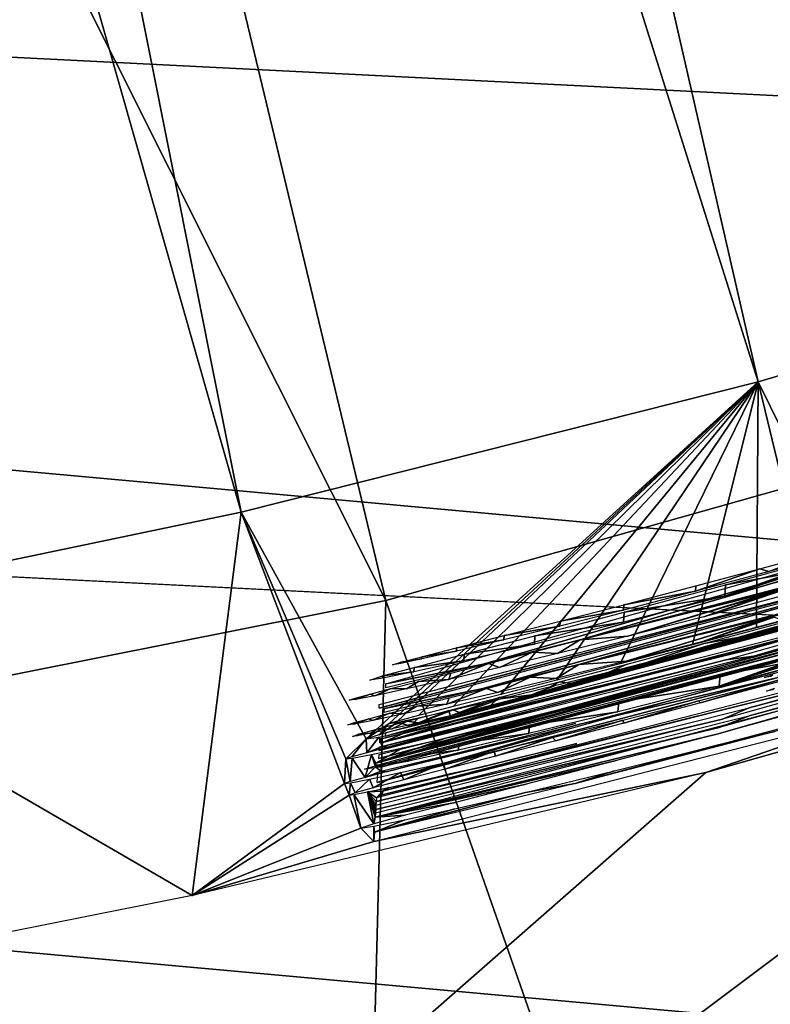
# Model space of a CAD drawing. Header units: millimetres. Extents: x -30.2 to 30.2, y -30.2 to 30.2.
# Tile 154 of 256: x 4.8 to 6.1, y -23.3 to -21.5. Entities that reach past the tile are written whole.
import ezdxf

# ---------------------------------------------------------------- set-up
doc = ezdxf.new("R2010")
doc.units = ezdxf.units.MM
doc.header["$LTSCALE"] = 52.148148
for name, color, linetype in [('107', 7, 'CONTINUOUS'), ('165', 7, 'CONTINUOUS'), ('166', 7, 'CONTINUOUS'), ('167', 7, 'CONTINUOUS'), ('2', 7, 'CONTINUOUS'), ('211', 7, 'CONTINUOUS'), ('212', 7, 'CONTINUOUS'), ('213', 7, 'CONTINUOUS'), ('214', 7, 'CONTINUOUS'), ('215', 7, 'CONTINUOUS'), ('216', 7, 'CONTINUOUS'), ('217', 7, 'CONTINUOUS'), ('218', 7, 'CONTINUOUS'), ('219', 7, 'CONTINUOUS'), ('82', 7, 'CONTINUOUS'), ('92', 7, 'CONTINUOUS'), ('96', 7, 'CONTINUOUS')]:
    doc.layers.add(name, color=color, linetype=linetype)

msp = doc.modelspace()

# ---------------------------------------------------------------- linework, layer by layer
at = {"layer": '107', "color": 251, "linetype": 'Continuous', "true_color": 0x4c4c4c}
for points in [[(5.4548, -13.2112, -131.4064), (7.8776, -21.5898, -122.7), (4.8, -13.4629, -131.4064), (5.4548, -13.2112, -131.4064)], [(8.7595, -21.2472, -122.7), (7.8776, -21.5898, -122.7), (5.4548, -13.2112, -131.4064), (8.7595, -21.2472, -122.7)], [(4.8, -13.4629, -131.4064), (6.9822, -21.8957, -122.7), (4.1336, -13.6822, -131.4064), (4.8, -13.4629, -131.4064)], [(7.8776, -21.5898, -122.7), (6.9822, -21.8957, -122.7), (4.8, -13.4629, -131.4064), (7.8776, -21.5898, -122.7)], [(4.1336, -13.6822, -131.4064), (6.0751, -22.1646, -122.7), (3.4573, -13.8686, -131.4064), (4.1336, -13.6822, -131.4064)], [(6.9822, -21.8957, -122.7), (6.0751, -22.1646, -122.7), (4.1336, -13.6822, -131.4064), (6.9822, -21.8957, -122.7)], [(3.4573, -13.8686, -131.4064), (5.1576, -22.3958, -122.7), (2.7726, -14.0215, -131.4064), (3.4573, -13.8686, -131.4064)], [(6.0751, -22.1646, -122.7), (5.1576, -22.3958, -122.7), (3.4573, -13.8686, -131.4064), (6.0751, -22.1646, -122.7)], [(5.1576, -22.3958, -122.7), (4.2314, -22.5891, -122.7), (2.7726, -14.0215, -131.4064), (5.1576, -22.3958, -122.7)]]:
    msp.add_3dface(points, dxfattribs=at)
at = {"layer": '165', "color": 251, "linetype": 'Continuous', "true_color": 0x4c4c4c}
msp.add_3dface([(6.1038, -22.6422, -69.0228), (6.0891, -22.645, -69.1441), (6.1037, -22.64, -69.265), (6.1038, -22.6422, -69.0228)], dxfattribs=at)
at = {"layer": '166', "color": 251, "linetype": 'Continuous', "true_color": 0x4c4c4c}
msp.add_3dface([(6.0977, -22.6872, -64.2174), (6.0865, -22.6893, -64.3221), (6.1011, -22.6843, -64.443), (6.0977, -22.6872, -64.2174)], dxfattribs=at)
at = {"layer": '167', "color": 251, "linetype": 'Continuous', "true_color": 0x4c4c4c}
msp.add_3dface([(6.0899, -22.7134, -61.5591), (6.1046, -22.7083, -61.6801), (6.1011, -22.7113, -61.4545), (6.0899, -22.7134, -61.5591)], dxfattribs=at)
at = {"layer": '2', "color": 251, "linetype": 'Continuous', "true_color": 0x4c4c4c}
for points in [[(7.1672, -22.0584, 6.367), (5.3761, -16.546, 6.644), (4.0614, -16.9168, 6.644), (7.1672, -22.0584, 6.367)], [(7.1672, -22.0584, 6.367), (8.8758, -21.428, 6.367), (5.3761, -16.546, 6.644), (7.1672, -22.0584, 6.367)], [(5.4144, -22.5527, 6.367), (4.0614, -16.9168, 6.644), (2.7216, -17.1833, 6.644), (5.4144, -22.5527, 6.367)], [(5.4144, -22.5527, 6.367), (7.1672, -22.0584, 6.367), (4.0614, -16.9168, 6.644), (5.4144, -22.5527, 6.367)], [(3.6283, -22.908, 6.367), (5.4144, -22.5527, 6.367), (2.7216, -17.1833, 6.644), (3.6283, -22.908, 6.367)], [(5.4144, -22.5527, 6.367), (7.3255, -28.0204, 6.0125), (7.1672, -22.0584, 6.367), (5.4144, -22.5527, 6.367)], [(3.6283, -22.908, 6.367), (5.2606, -28.4804, 6.0125), (5.4144, -22.5527, 6.367), (3.6283, -22.908, 6.367)], [(5.2606, -28.4804, 6.0125), (7.3255, -28.0204, 6.0125), (5.4144, -22.5527, 6.367), (5.2606, -28.4804, 6.0125)], [(3.1676, -28.7884, 6.0125), (5.2606, -28.4804, 6.0125), (3.6283, -22.908, 6.367), (3.1676, -28.7884, 6.0125)]]:
    msp.add_3dface(points, dxfattribs=at)
at = {"layer": '211', "color": 251, "linetype": 'Continuous', "true_color": 0x4c4c4c}
for points in [[(6.0785, -22.4961, -74.4803), (6.1807, -22.4685, -74.4489), (6.0943, -22.5011, -73.4487), (6.0785, -22.4961, -74.4803)], [(6.0943, -22.5011, -73.4487), (6.1807, -22.4685, -74.4489), (6.2088, -22.4695, -73.488), (6.0943, -22.5011, -73.4487)], [(5.9648, -22.5264, -74.4947), (6.0785, -22.4961, -74.4803), (5.9642, -22.5361, -73.4316), (5.9648, -22.5264, -74.4947)], [(5.9642, -22.5361, -73.4316), (6.0785, -22.4961, -74.4803), (6.0943, -22.5011, -73.4487), (5.9642, -22.5361, -73.4316)], [(5.8369, -22.56, -74.4782), (5.9648, -22.5264, -74.4947), (5.9642, -22.5361, -73.4316), (5.8369, -22.56, -74.4782)], [(5.8361, -22.5695, -73.4488), (5.8369, -22.56, -74.4782), (5.9642, -22.5361, -73.4316), (5.8361, -22.5695, -73.4488)], [(5.7239, -22.5893, -74.4396), (5.8369, -22.56, -74.4782), (5.8361, -22.5695, -73.4488), (5.7239, -22.5893, -74.4396)], [(5.7231, -22.5981, -73.4881), (5.7239, -22.5893, -74.4396), (5.8361, -22.5695, -73.4488), (5.7231, -22.5981, -73.4881)], [(5.6248, -22.6147, -74.3775), (5.7239, -22.5893, -74.4396), (5.7231, -22.5981, -73.4881), (5.6248, -22.6147, -74.3775)], [(5.6242, -22.6223, -73.5511), (5.6248, -22.6147, -74.3775), (5.7231, -22.5981, -73.4881), (5.6242, -22.6223, -73.5511)], [(5.5399, -22.6423, -73.6369), (5.5401, -22.6364, -74.2926), (5.6242, -22.6223, -73.5511), (5.5399, -22.6423, -73.6369)], [(5.5401, -22.6364, -74.2926), (5.6248, -22.6147, -74.3775), (5.6242, -22.6223, -73.5511), (5.5401, -22.6364, -74.2926)], [(5.4787, -22.6522, -74.1957), (5.5401, -22.6364, -74.2926), (5.5399, -22.6423, -73.6369), (5.4787, -22.6522, -74.1957)], [(5.4787, -22.6563, -73.7349), (5.4787, -22.6522, -74.1957), (5.5399, -22.6423, -73.6369), (5.4787, -22.6563, -73.7349)], [(5.4264, -22.6668, -73.967), (5.4412, -22.6622, -74.0877), (5.4413, -22.6644, -73.8445), (5.4264, -22.6668, -73.967)], [(5.4412, -22.6622, -74.0877), (5.4787, -22.6522, -74.1957), (5.4787, -22.6563, -73.7349), (5.4412, -22.6622, -74.0877)], [(5.4413, -22.6644, -73.8445), (5.4412, -22.6622, -74.0877), (5.4787, -22.6563, -73.7349), (5.4413, -22.6644, -73.8445)]]:
    msp.add_3dface(points, dxfattribs=at)
at = {"layer": '212', "color": 251, "linetype": 'Continuous', "true_color": 0x4c4c4c}
for points in [[(6.2156, -22.4702, -73.198), (6.1314, -22.504, -72.0177), (6.0175, -22.5249, -73.1075), (6.2156, -22.4702, -73.198)], [(6.146, -22.5011, -71.8967), (6.1835, -22.4918, -71.7879), (6.0163, -22.5449, -70.9285), (6.146, -22.5011, -71.8967)], [(6.0163, -22.5449, -70.9285), (6.1835, -22.4918, -71.7879), (6.2144, -22.4919, -70.8368), (6.0163, -22.5449, -70.9285)], [(6.1314, -22.504, -72.0177), (6.146, -22.5011, -71.8967), (6.0163, -22.5449, -70.9285), (6.1314, -22.504, -72.0177)], [(6.0175, -22.5249, -73.1075), (6.1314, -22.504, -72.0177), (6.0163, -22.5449, -70.9285), (6.0175, -22.5249, -73.1075)], [(5.8374, -22.5734, -72.9802), (6.0175, -22.5249, -73.1075), (6.0163, -22.5449, -70.9285), (5.8374, -22.5734, -72.9802)], [(5.8363, -22.591, -71.0569), (5.8374, -22.5734, -72.9802), (6.0163, -22.5449, -70.9285), (5.8363, -22.591, -71.0569)], [(5.6791, -22.6151, -72.8209), (5.8374, -22.5734, -72.9802), (5.8363, -22.591, -71.0569), (5.6791, -22.6151, -72.8209)], [(5.6782, -22.6298, -71.2171), (5.6791, -22.6151, -72.8209), (5.8363, -22.591, -71.0569), (5.6782, -22.6298, -71.2171)], [(5.5528, -22.6593, -71.395), (5.5536, -22.6479, -72.6438), (5.6782, -22.6298, -71.2171), (5.5528, -22.6593, -71.395)], [(5.5536, -22.6479, -72.6438), (5.6791, -22.6151, -72.8209), (5.6782, -22.6298, -71.2171), (5.5536, -22.6479, -72.6438)], [(5.4647, -22.6712, -72.4536), (5.5536, -22.6479, -72.6438), (5.5528, -22.6593, -71.395), (5.4647, -22.6712, -72.4536)], [(5.4641, -22.6791, -71.5856), (5.4647, -22.6712, -72.4536), (5.5528, -22.6593, -71.395), (5.4641, -22.6791, -71.5856)], [(5.4085, -22.6906, -71.7939), (5.4088, -22.6865, -72.2455), (5.4641, -22.6791, -71.5856), (5.4085, -22.6906, -71.7939)], [(5.4088, -22.6865, -72.2455), (5.4647, -22.6712, -72.4536), (5.4641, -22.6791, -71.5856), (5.4088, -22.6865, -72.2455)], [(5.3859, -22.6939, -72.0197), (5.4088, -22.6865, -72.2455), (5.4085, -22.6906, -71.7939), (5.3859, -22.6939, -72.0197)]]:
    msp.add_3dface(points, dxfattribs=at)
at = {"layer": '213', "color": 251, "linetype": 'Continuous', "true_color": 0x4c4c4c}
for points in [[(5.4147, -22.7005, -70.5236), (7.223, -22.1915, -70.5182), (5.5872, -22.6655, -69.7611), (5.4147, -22.7005, -70.5236)], [(5.5872, -22.6655, -69.7611), (7.223, -22.1915, -70.5182), (5.7597, -22.6223, -69.7606), (5.5872, -22.6655, -69.7611)], [(7.223, -22.1915, -70.5182), (6.2094, -22.5057, -69.4702), (5.7597, -22.6223, -69.7606), (7.223, -22.1915, -70.5182)], [(6.2094, -22.5057, -69.4702), (6.1476, -22.5235, -69.3725), (5.7597, -22.6223, -69.7606), (6.2094, -22.5057, -69.4702)], [(6.1476, -22.5235, -69.3725), (6.1099, -22.5347, -69.264), (5.7597, -22.6223, -69.7606), (6.1476, -22.5235, -69.3725)], [(5.7597, -22.6223, -69.7606), (6.1099, -22.5347, -69.264), (5.844, -22.6159, -68.0797), (5.7597, -22.6223, -69.7606)], [(6.1099, -22.5347, -69.264), (6.0953, -22.5398, -69.1432), (5.844, -22.6159, -68.0797), (6.1099, -22.5347, -69.264)], [(5.844, -22.6159, -68.0797), (6.0953, -22.5398, -69.1432), (5.9787, -22.5813, -67.9995), (5.844, -22.6159, -68.0797)], [(6.0953, -22.5398, -69.1432), (6.11, -22.5369, -69.0219), (5.9787, -22.5813, -67.9995), (6.0953, -22.5398, -69.1432)], [(5.9787, -22.5813, -67.9995), (6.11, -22.5369, -69.0219), (6.125, -22.5426, -67.9366), (5.9787, -22.5813, -67.9995)], [(5.675, -22.6442, -69.7078), (5.7597, -22.6223, -69.7606), (5.7194, -22.6468, -68.1782), (5.675, -22.6442, -69.7078)], [(5.7194, -22.6468, -68.1782), (5.7597, -22.6223, -69.7606), (5.844, -22.6159, -68.0797), (5.7194, -22.6468, -68.1782)], [(5.5968, -22.6643, -69.6397), (5.675, -22.6442, -69.7078), (5.6165, -22.6716, -68.2853), (5.5968, -22.6643, -69.6397)], [(5.6165, -22.6716, -68.2853), (5.675, -22.6442, -69.7078), (5.7194, -22.6468, -68.1782), (5.6165, -22.6716, -68.2853)], [(5.4143, -22.7075, -69.7615), (5.4147, -22.7005, -70.5236), (5.5872, -22.6655, -69.7611), (5.4143, -22.7075, -69.7615)], [(5.5298, -22.6814, -69.5609), (5.5968, -22.6643, -69.6397), (5.5266, -22.6925, -68.4097), (5.5298, -22.6814, -69.5609)], [(5.5266, -22.6925, -68.4097), (5.5968, -22.6643, -69.6397), (5.6165, -22.6716, -68.2853), (5.5266, -22.6925, -68.4097)], [(5.4725, -22.6961, -69.4706), (5.5298, -22.6814, -69.5609), (5.5266, -22.6925, -68.4097), (5.4725, -22.6961, -69.4706)], [(5.4237, -22.7087, -69.3675), (5.4725, -22.6961, -69.4706), (5.4511, -22.7095, -68.5492), (5.4237, -22.7087, -69.3675)], [(5.4511, -22.7095, -68.5492), (5.4725, -22.6961, -69.4706), (5.5266, -22.6925, -68.4097), (5.4511, -22.7095, -68.5492)], [(5.3602, -22.7258, -69.142), (5.3867, -22.7185, -69.2561), (5.361, -22.7282, -68.8597), (5.3602, -22.7258, -69.142)], [(5.361, -22.7282, -68.8597), (5.3867, -22.7185, -69.2561), (5.395, -22.7216, -68.6991), (5.361, -22.7282, -68.8597)], [(5.3867, -22.7185, -69.2561), (5.4237, -22.7087, -69.3675), (5.395, -22.7216, -68.6991), (5.3867, -22.7185, -69.2561)], [(5.395, -22.7216, -68.6991), (5.4237, -22.7087, -69.3675), (5.4511, -22.7095, -68.5492), (5.395, -22.7216, -68.6991)], [(5.3498, -22.7293, -69.0287), (5.3602, -22.7258, -69.142), (5.361, -22.7282, -68.8597), (5.3498, -22.7293, -69.0287)]]:
    msp.add_3dface(points, dxfattribs=at)
at = {"layer": '214', "color": 251, "linetype": 'Continuous', "true_color": 0x4c4c4c}
for points in [[(5.4025, -22.7436, -66.0472), (6.3204, -22.4991, -66.7825), (6.6399, -22.4136, -66.0437), (5.4025, -22.7436, -66.0472)], [(5.4029, -22.7369, -66.785), (6.3204, -22.4991, -66.7825), (5.4025, -22.7436, -66.0472), (5.4029, -22.7369, -66.785)]]:
    msp.add_3dface(points, dxfattribs=at)
at = {"layer": '215', "color": 251, "linetype": 'Continuous', "true_color": 0x4c4c4c}
for points in [[(5.4121, -22.7443, -65.7113), (6.6496, -22.4138, -65.7078), (5.5846, -22.7094, -64.9487), (5.4121, -22.7443, -65.7113)], [(5.5846, -22.7094, -64.9487), (6.6496, -22.4138, -65.7078), (5.7571, -22.6663, -64.9483), (5.5846, -22.7094, -64.9487)], [(6.6496, -22.4138, -65.7078), (6.145, -22.5678, -64.5505), (5.7571, -22.6663, -64.9483), (6.6496, -22.4138, -65.7078)], [(6.145, -22.5678, -64.5505), (6.1073, -22.579, -64.442), (5.7571, -22.6663, -64.9483), (6.145, -22.5678, -64.5505)], [(5.7571, -22.6663, -64.9483), (6.1073, -22.579, -64.442), (5.8413, -22.6599, -63.2675), (5.7571, -22.6663, -64.9483)], [(6.1073, -22.579, -64.442), (6.0927, -22.5841, -64.3211), (5.8413, -22.6599, -63.2675), (6.1073, -22.579, -64.442)], [(5.8413, -22.6599, -63.2675), (6.0927, -22.5841, -64.3211), (5.9755, -22.6256, -63.1874), (5.8413, -22.6599, -63.2675)], [(6.0927, -22.5841, -64.3211), (6.1039, -22.582, -64.2165), (5.9755, -22.6256, -63.1874), (6.0927, -22.5841, -64.3211)], [(5.9755, -22.6256, -63.1874), (6.1039, -22.582, -64.2165), (6.1209, -22.5873, -63.1248), (5.9755, -22.6256, -63.1874)], [(5.6706, -22.6886, -64.8962), (5.7571, -22.6663, -64.9483), (5.7168, -22.6908, -63.3659), (5.6706, -22.6886, -64.8962)], [(5.7168, -22.6908, -63.3659), (5.7571, -22.6663, -64.9483), (5.8413, -22.6599, -63.2675), (5.7168, -22.6908, -63.3659)], [(5.593, -22.7084, -64.8285), (5.6706, -22.6886, -64.8962), (5.6131, -22.7157, -63.4741), (5.593, -22.7084, -64.8285)], [(5.6131, -22.7157, -63.4741), (5.6706, -22.6886, -64.8962), (5.7168, -22.6908, -63.3659), (5.6131, -22.7157, -63.4741)], [(5.4117, -22.7512, -64.9492), (5.4121, -22.7443, -65.7113), (5.5846, -22.7094, -64.9487), (5.4117, -22.7512, -64.9492)], [(5.527, -22.7253, -64.7487), (5.593, -22.7084, -64.8285), (5.5226, -22.7367, -63.5999), (5.527, -22.7253, -64.7487)], [(5.5226, -22.7367, -63.5999), (5.593, -22.7084, -64.8285), (5.6131, -22.7157, -63.4741), (5.5226, -22.7367, -63.5999)], [(5.4467, -22.7537, -63.7409), (5.4699, -22.7399, -64.6582), (5.5226, -22.7367, -63.5999), (5.4467, -22.7537, -63.7409)], [(5.4699, -22.7399, -64.6582), (5.527, -22.7253, -64.7487), (5.5226, -22.7367, -63.5999), (5.4699, -22.7399, -64.6582)], [(5.3842, -22.7623, -64.4438), (5.4211, -22.7525, -64.5552), (5.3917, -22.7655, -63.8887), (5.3842, -22.7623, -64.4438)], [(5.3917, -22.7655, -63.8887), (5.4211, -22.7525, -64.5552), (5.4467, -22.7537, -63.7409), (5.3917, -22.7655, -63.8887)], [(5.4211, -22.7525, -64.5552), (5.4699, -22.7399, -64.6582), (5.4467, -22.7537, -63.7409), (5.4211, -22.7525, -64.5552)], [(5.3472, -22.7731, -64.2164), (5.3574, -22.7697, -64.3298), (5.3583, -22.772, -64.0483), (5.3472, -22.7731, -64.2164)], [(5.3574, -22.7697, -64.3298), (5.3842, -22.7623, -64.4438), (5.3583, -22.772, -64.0483), (5.3574, -22.7697, -64.3298)], [(5.3583, -22.772, -64.0483), (5.3842, -22.7623, -64.4438), (5.3917, -22.7655, -63.8887), (5.3583, -22.772, -64.0483)]]:
    msp.add_3dface(points, dxfattribs=at)
at = {"layer": '216', "color": 251, "linetype": 'Continuous', "true_color": 0x4c4c4c}
for points in [[(5.4141, -22.7934, -60.1815), (6.9485, -22.3649, -61.1209), (7.222, -22.2867, -60.1761), (5.4141, -22.7934, -60.1815)], [(6.8571, -22.3935, -61.0724), (6.9485, -22.3649, -61.1209), (5.4141, -22.7934, -60.1815), (6.8571, -22.3935, -61.0724)], [(6.7543, -22.425, -61.0414), (6.8571, -22.3935, -61.0724), (5.4141, -22.7934, -60.1815), (6.7543, -22.425, -61.0414)], [(6.6398, -22.4593, -61.0275), (6.7543, -22.425, -61.0414), (5.4141, -22.7934, -60.1815), (6.6398, -22.4593, -61.0275)], [(6.5251, -22.4928, -61.0418), (6.6398, -22.4593, -61.0275), (5.4141, -22.7934, -60.1815), (6.5251, -22.4928, -61.0418)], [(6.4222, -22.5221, -61.0731), (6.5251, -22.4928, -61.0418), (5.4141, -22.7934, -60.1815), (6.4222, -22.5221, -61.0731)], [(6.331, -22.5475, -61.1216), (6.4222, -22.5221, -61.0731), (5.4141, -22.7934, -60.1815), (6.331, -22.5475, -61.1216)], [(6.2497, -22.5695, -61.1897), (6.331, -22.5475, -61.1216), (5.4141, -22.7934, -60.1815), (6.2497, -22.5695, -61.1897)], [(6.1832, -22.5871, -61.2707), (6.2497, -22.5695, -61.1897), (5.4141, -22.7934, -60.1815), (6.1832, -22.5871, -61.2707)], [(6.1363, -22.5991, -61.3579), (6.1832, -22.5871, -61.2707), (5.4141, -22.7934, -60.1815), (6.1363, -22.5991, -61.3579)], [(6.1267, -22.5889, -62.766), (6.0961, -22.6081, -61.5582), (5.979, -22.6291, -62.7022), (6.1267, -22.5889, -62.766)], [(6.1108, -22.6031, -61.6791), (6.0961, -22.6081, -61.5582), (6.1267, -22.5889, -62.766), (6.1108, -22.6031, -61.6791)], [(6.1073, -22.6061, -61.4536), (6.1363, -22.5991, -61.3579), (5.4141, -22.7934, -60.1815), (6.1073, -22.6061, -61.4536)], [(6.0961, -22.6081, -61.5582), (6.1073, -22.6061, -61.4536), (5.4141, -22.7934, -60.1815), (6.0961, -22.6081, -61.5582)], [(6.0961, -22.6081, -61.5582), (5.4141, -22.7934, -60.1815), (5.7599, -22.7016, -60.9475), (6.0961, -22.6081, -61.5582)], [(5.979, -22.6291, -62.7022), (6.0961, -22.6081, -61.5582), (5.7599, -22.7016, -60.9475), (5.979, -22.6291, -62.7022)], [(5.8431, -22.6653, -62.6233), (5.979, -22.6291, -62.7022), (5.7599, -22.7016, -60.9475), (5.8431, -22.6653, -62.6233)], [(5.7225, -22.6968, -62.5288), (5.8431, -22.6653, -62.6233), (5.7599, -22.7016, -60.9475), (5.7225, -22.6968, -62.5288)], [(5.7599, -22.7016, -60.9475), (5.4141, -22.7934, -60.1815), (5.5874, -22.7447, -60.948), (5.7599, -22.7016, -60.9475)], [(5.6157, -22.7245, -62.4174), (5.7225, -22.6968, -62.5288), (5.675, -22.7225, -60.9986), (5.6157, -22.7245, -62.4174)], [(5.675, -22.7225, -60.9986), (5.7225, -22.6968, -62.5288), (5.7599, -22.7016, -60.9475), (5.675, -22.7225, -60.9986)], [(5.526, -22.7476, -62.2942), (5.6157, -22.7245, -62.4174), (5.5296, -22.757, -61.1493), (5.526, -22.7476, -62.2942)], [(5.5296, -22.757, -61.1493), (5.6157, -22.7245, -62.4174), (5.5971, -22.7413, -61.0644), (5.5296, -22.757, -61.1493)], [(5.5971, -22.7413, -61.0644), (5.6157, -22.7245, -62.4174), (5.675, -22.7225, -60.9986), (5.5971, -22.7413, -61.0644)], [(5.5874, -22.7447, -60.948), (5.4141, -22.7934, -60.1815), (5.4145, -22.7865, -60.9484), (5.5874, -22.7447, -60.948)], [(5.4526, -22.7665, -62.1579), (5.526, -22.7476, -62.2942), (5.4728, -22.7699, -61.239), (5.4526, -22.7665, -62.1579)], [(5.4728, -22.7699, -61.239), (5.526, -22.7476, -62.2942), (5.5296, -22.757, -61.1493), (5.4728, -22.7699, -61.239)], [(5.3984, -22.7808, -62.0098), (5.4526, -22.7665, -62.1579), (5.4259, -22.7802, -61.3408), (5.3984, -22.7808, -62.0098)], [(5.4259, -22.7802, -61.3408), (5.4526, -22.7665, -62.1579), (5.4728, -22.7699, -61.239), (5.4259, -22.7802, -61.3408)], [(5.3638, -22.793, -61.5626), (5.3662, -22.7898, -61.8498), (5.3881, -22.7882, -61.4494), (5.3638, -22.793, -61.5626)], [(5.3662, -22.7898, -61.8498), (5.3984, -22.7808, -62.0098), (5.3881, -22.7882, -61.4494), (5.3662, -22.7898, -61.8498)], [(5.3881, -22.7882, -61.4494), (5.3984, -22.7808, -62.0098), (5.4259, -22.7802, -61.3408), (5.3881, -22.7882, -61.4494)], [(5.3557, -22.7938, -61.6815), (5.3662, -22.7898, -61.8498), (5.3638, -22.793, -61.5626), (5.3557, -22.7938, -61.6815)]]:
    msp.add_3dface(points, dxfattribs=at)
at = {"layer": '217', "color": 251, "linetype": 'Continuous', "true_color": 0x4c4c4c}
for points in [[(6.0659, -22.6381, -59.14), (6.1612, -22.6057, -59.8727), (6.7229, -22.4518, -59.138), (6.0659, -22.6381, -59.14)], [(6.0675, -22.6514, -57.6255), (6.6284, -22.4869, -58.3665), (6.727, -22.4643, -57.6235), (6.0675, -22.6514, -57.6255)], [(6.0181, -22.6578, -58.3683), (6.6284, -22.4869, -58.3665), (6.0675, -22.6514, -57.6255), (6.0181, -22.6578, -58.3683)], [(6.0122, -22.6731, -56.8538), (6.6177, -22.5038, -56.852), (5.4021, -22.8327, -56.1176), (6.0122, -22.6731, -56.8538)], [(5.4021, -22.8327, -56.1176), (6.6177, -22.5038, -56.852), (6.6368, -22.5049, -56.1141), (5.4021, -22.8327, -56.1176)], [(5.4041, -22.7986, -59.8747), (6.1612, -22.6057, -59.8727), (6.0659, -22.6381, -59.14), (5.4041, -22.7986, -59.8747)], [(5.4037, -22.8052, -59.1418), (5.4041, -22.7986, -59.8747), (6.0659, -22.6381, -59.14), (5.4037, -22.8052, -59.1418)], [(5.4029, -22.819, -57.6273), (6.0181, -22.6578, -58.3683), (6.0675, -22.6514, -57.6255), (5.4029, -22.819, -57.6273)], [(5.4033, -22.8123, -58.37), (6.0181, -22.6578, -58.3683), (5.4029, -22.819, -57.6273), (5.4033, -22.8123, -58.37)], [(5.4025, -22.826, -56.8555), (6.0122, -22.6731, -56.8538), (5.4021, -22.8327, -56.1176), (5.4025, -22.826, -56.8555)]]:
    msp.add_3dface(points, dxfattribs=at)
at = {"layer": '218', "color": 251, "linetype": 'Continuous', "true_color": 0x4c4c4c}
for points in [[(6.2061, -22.6303, -55.8048), (6.122, -22.6638, -54.6245), (6.008, -22.6845, -55.7142), (6.2061, -22.6303, -55.8048)], [(6.1366, -22.661, -54.5035), (6.1741, -22.6518, -54.3947), (6.0064, -22.7046, -53.5357), (6.1366, -22.661, -54.5035)], [(6.0064, -22.7046, -53.5357), (6.1741, -22.6518, -54.3947), (6.2045, -22.6521, -53.4439), (6.0064, -22.7046, -53.5357)], [(6.122, -22.6638, -54.6245), (6.1366, -22.661, -54.5035), (6.0064, -22.7046, -53.5357), (6.122, -22.6638, -54.6245)], [(6.008, -22.6845, -55.7142), (6.122, -22.6638, -54.6245), (6.0064, -22.7046, -53.5357), (6.008, -22.6845, -55.7142)], [(5.8279, -22.7326, -55.5869), (6.008, -22.6845, -55.7142), (6.0064, -22.7046, -53.5357), (5.8279, -22.7326, -55.5869)], [(5.8265, -22.7502, -53.6641), (5.8279, -22.7326, -55.5869), (6.0064, -22.7046, -53.5357), (5.8265, -22.7502, -53.6641)], [(5.6696, -22.774, -55.4275), (5.8279, -22.7326, -55.5869), (5.8265, -22.7502, -53.6641), (5.6696, -22.774, -55.4275)], [(5.6685, -22.7887, -53.8243), (5.6696, -22.774, -55.4275), (5.8265, -22.7502, -53.6641), (5.6685, -22.7887, -53.8243)], [(5.5433, -22.8179, -54.0021), (5.5441, -22.8065, -55.2503), (5.6685, -22.7887, -53.8243), (5.5433, -22.8179, -54.0021)], [(5.5441, -22.8065, -55.2503), (5.6696, -22.774, -55.4275), (5.6685, -22.7887, -53.8243), (5.5441, -22.8065, -55.2503)], [(5.4552, -22.8296, -55.0602), (5.5441, -22.8065, -55.2503), (5.5433, -22.8179, -54.0021), (5.4552, -22.8296, -55.0602)], [(5.4547, -22.8375, -54.1927), (5.4552, -22.8296, -55.0602), (5.5433, -22.8179, -54.0021), (5.4547, -22.8375, -54.1927)], [(5.3991, -22.8488, -54.4008), (5.3994, -22.8447, -54.8522), (5.4547, -22.8375, -54.1927), (5.3991, -22.8488, -54.4008)], [(5.3994, -22.8447, -54.8522), (5.4552, -22.8296, -55.0602), (5.4547, -22.8375, -54.1927), (5.3994, -22.8447, -54.8522)], [(5.3766, -22.8521, -54.6265), (5.3994, -22.8447, -54.8522), (5.3991, -22.8488, -54.4008), (5.3766, -22.8521, -54.6265)]]:
    msp.add_3dface(points, dxfattribs=at)
at = {"layer": '219', "color": 251, "linetype": 'Continuous', "true_color": 0x4c4c4c}
for points in [[(5.3995, -22.8758, -51.3781), (6.1108, -22.6889, -52.1868), (7.207, -22.3723, -51.3728), (5.3995, -22.8758, -51.3781)], [(6.1113, -22.6798, -53.1771), (6.1108, -22.6889, -52.1868), (5.7566, -22.7724, -53.1781), (6.1113, -22.6798, -53.1771)], [(5.7566, -22.7724, -53.1781), (6.1108, -22.6889, -52.1868), (5.3995, -22.8758, -51.3781), (5.7566, -22.7724, -53.1781)], [(5.4005, -22.8595, -53.179), (5.7566, -22.7724, -53.1781), (5.3995, -22.8758, -51.3781), (5.4005, -22.8595, -53.179)]]:
    msp.add_3dface(points, dxfattribs=at)
at = {"layer": '82', "color": 251, "linetype": 'Continuous', "true_color": 0x4c4c4c}
for points in [[(-13.3652, -20.6776, -30), (-14.9858, -19.5347, -30), (11.2247, -21.9134, -30), (-13.3652, -20.6776, -30)], [(11.2247, -21.9134, -30), (-14.9858, -19.5347, -30), (12.9517, -20.9388, -30), (11.2247, -21.9134, -30)], [(-11.6577, -21.6859, -30), (-13.3652, -20.6776, -30), (9.4246, -22.7454, -30), (-11.6577, -21.6859, -30)], [(9.4246, -22.7454, -30), (-13.3652, -20.6776, -30), (11.2247, -21.9134, -30), (9.4246, -22.7454, -30)], [(-9.876, -22.5534, -30), (-11.6577, -21.6859, -30), (7.565, -23.43, -30), (-9.876, -22.5534, -30)], [(7.565, -23.43, -30), (-11.6577, -21.6859, -30), (9.4246, -22.7454, -30), (7.565, -23.43, -30)], [(-8.0276, -23.2753, -30), (-9.876, -22.5534, -30), (5.6535, -23.9628, -30), (-8.0276, -23.2753, -30)], [(5.6535, -23.9628, -30), (-9.876, -22.5534, -30), (7.565, -23.43, -30), (5.6535, -23.9628, -30)]]:
    msp.add_3dface(points, dxfattribs=at)
at = {"layer": '92', "color": 251, "linetype": 'Continuous', "true_color": 0x4c4c4c}
for points in [[(6.4713, -25.0995, -48.7), (4.5902, -25.5053, -48.7), (11.2071, -20.8008, -48.7), (6.4713, -25.0995, -48.7)], [(11.2071, -20.8008, -48.7), (4.5902, -25.5053, -48.7), (10.3722, -21.229, -48.7), (11.2071, -20.8008, -48.7)], [(10.3722, -21.229, -48.7), (4.5902, -25.5053, -48.7), (9.5183, -21.6251, -48.7), (10.3722, -21.229, -48.7)], [(9.5183, -21.6251, -48.7), (4.5902, -25.5053, -48.7), (8.6495, -21.9872, -48.7), (9.5183, -21.6251, -48.7)], [(8.6495, -21.9872, -48.7), (4.5902, -25.5053, -48.7), (7.7698, -22.3137, -48.7), (8.6495, -21.9872, -48.7)], [(4.5902, -25.5053, -48.7), (2.6571, -25.7721, -48.7), (7.7698, -22.3137, -48.7), (4.5902, -25.5053, -48.7)], [(7.7698, -22.3137, -48.7), (2.6571, -25.7721, -48.7), (6.8818, -22.6034, -48.7), (7.7698, -22.3137, -48.7)], [(6.8818, -22.6034, -48.7), (2.6571, -25.7721, -48.7), (5.9823, -22.8576, -48.7), (6.8818, -22.6034, -48.7)], [(5.9823, -22.8576, -48.7), (2.6571, -25.7721, -48.7), (2.6561, -25.772, -48.7), (5.9823, -22.8576, -48.7)]]:
    msp.add_3dface(points, dxfattribs=at)
at = {"layer": '96', "color": 251, "linetype": 'Continuous', "true_color": 0x4c4c4c}
for points in [[(6.9822, -21.8957, -122.7), (6.2655, -22.5493, -74.401), (6.0751, -22.1646, -122.7), (6.9822, -21.8957, -122.7)], [(6.0751, -22.1646, -122.7), (5.3798, -22.7982, -72.0206), (5.1576, -22.3958, -122.7), (6.0751, -22.1646, -122.7)], [(5.4203, -22.7711, -73.9679), (5.3798, -22.7982, -72.0206), (6.0751, -22.1646, -122.7), (5.4203, -22.7711, -73.9679)], [(5.4351, -22.7665, -74.0887), (5.4203, -22.7711, -73.9679), (6.0751, -22.1646, -122.7), (5.4351, -22.7665, -74.0887)], [(5.4726, -22.7565, -74.1967), (5.4351, -22.7665, -74.0887), (6.0751, -22.1646, -122.7), (5.4726, -22.7565, -74.1967)], [(5.534, -22.7408, -74.2935), (5.4726, -22.7565, -74.1967), (6.0751, -22.1646, -122.7), (5.534, -22.7408, -74.2935)], [(5.6187, -22.7193, -74.3784), (5.534, -22.7408, -74.2935), (6.0751, -22.1646, -122.7), (5.6187, -22.7193, -74.3784)], [(5.7178, -22.694, -74.4405), (5.6187, -22.7193, -74.3784), (6.0751, -22.1646, -122.7), (5.7178, -22.694, -74.4405)], [(5.8307, -22.6649, -74.4791), (5.7178, -22.694, -74.4405), (6.0751, -22.1646, -122.7), (5.8307, -22.6649, -74.4791)], [(5.9586, -22.6314, -74.4956), (5.8307, -22.6649, -74.4791), (6.0751, -22.1646, -122.7), (5.9586, -22.6314, -74.4956)], [(6.0722, -22.6013, -74.4812), (5.9586, -22.6314, -74.4956), (6.0751, -22.1646, -122.7), (6.0722, -22.6013, -74.4812)], [(6.1744, -22.5739, -74.4499), (6.0722, -22.6013, -74.4812), (6.0751, -22.1646, -122.7), (6.1744, -22.5739, -74.4499)], [(6.2655, -22.5493, -74.401), (6.1744, -22.5739, -74.4499), (6.0751, -22.1646, -122.7), (6.2655, -22.5493, -74.401)], [(5.1576, -22.3958, -122.7), (5.0711, -23.0764, -48.7), (4.2314, -22.5891, -122.7), (5.1576, -22.3958, -122.7)], [(5.3411, -22.8772, -64.2173), (5.0711, -23.0764, -48.7), (5.1576, -22.3958, -122.7), (5.3411, -22.8772, -64.2173)], [(5.3798, -22.7982, -72.0206), (5.3437, -22.8335, -69.0296), (5.1576, -22.3958, -122.7), (5.3798, -22.7982, -72.0206)], [(5.3437, -22.8335, -69.0296), (5.3411, -22.8772, -64.2173), (5.1576, -22.3958, -122.7), (5.3437, -22.8335, -69.0296)], [(5.3963, -22.8478, -66.0481), (6.6335, -22.5198, -66.0446), (5.406, -22.8485, -65.7122), (5.3963, -22.8478, -66.0481)], [(5.406, -22.8485, -65.7122), (6.6335, -22.5198, -66.0446), (6.6432, -22.52, -65.7087), (5.406, -22.8485, -65.7122)], [(6.7166, -22.558, -59.1389), (6.6222, -22.5929, -58.3674), (6.0596, -22.7433, -59.1409), (6.7166, -22.558, -59.1389)], [(5.4086, -22.8048, -70.5245), (6.2082, -22.5973, -70.8377), (6.3176, -22.5699, -70.522), (5.4086, -22.8048, -70.5245)], [(6.0881, -22.6064, -73.4496), (6.2026, -22.5749, -73.4889), (6.0114, -22.63, -73.1084), (6.0881, -22.6064, -73.4496)], [(6.0114, -22.63, -73.1084), (6.2026, -22.5749, -73.4889), (6.2095, -22.5756, -73.1989), (6.0114, -22.63, -73.1084)], [(6.7208, -22.5706, -57.6244), (6.6115, -22.6099, -56.8529), (6.0613, -22.7565, -57.6264), (6.7208, -22.5706, -57.6244)], [(5.0711, -23.0764, -48.7), (4.1481, -23.26, -48.7), (4.2314, -22.5891, -122.7), (5.0711, -23.0764, -48.7)], [(6.6222, -22.5929, -58.3674), (6.0118, -22.7629, -58.3692), (6.0596, -22.7433, -59.1409), (6.6222, -22.5929, -58.3674)], [(5.3959, -22.9369, -56.1185), (6.6304, -22.611, -56.1151), (6.0019, -22.7895, -55.7152), (5.3959, -22.9369, -56.1185)], [(6.1188, -22.6479, -67.9375), (6.2825, -22.6035, -67.8901), (5.3967, -22.8411, -66.7859), (6.1188, -22.6479, -67.9375)], [(5.3967, -22.8411, -66.7859), (6.2825, -22.6035, -67.8901), (6.3141, -22.6047, -66.7834), (5.3967, -22.8411, -66.7859)], [(6.0102, -22.65, -70.9294), (6.2082, -22.5973, -70.8377), (5.4086, -22.8048, -70.5245), (6.0102, -22.65, -70.9294)], [(5.958, -22.6412, -73.4325), (6.0881, -22.6064, -73.4496), (6.0114, -22.63, -73.1084), (5.958, -22.6412, -73.4325)], [(6.8818, -22.6034, -48.7), (5.9823, -22.8576, -48.7), (6.3019, -22.7477, -51.3765), (6.8818, -22.6034, -48.7)], [(6.0019, -22.7895, -55.7152), (6.6304, -22.611, -56.1151), (6.2, -22.7356, -55.8058), (6.0019, -22.7895, -55.7152)], [(6.6115, -22.6099, -56.8529), (6.006, -22.7781, -56.8547), (6.0613, -22.7565, -57.6264), (6.6115, -22.6099, -56.8529)], [(5.8313, -22.6782, -72.9812), (5.958, -22.6412, -73.4325), (6.0114, -22.63, -73.1084), (5.8313, -22.6782, -72.9812)], [(5.9725, -22.6864, -68.0004), (6.1188, -22.6479, -67.9375), (5.3967, -22.8411, -66.7859), (5.9725, -22.6864, -68.0004)], [(5.8299, -22.6744, -73.4497), (5.958, -22.6412, -73.4325), (5.8313, -22.6782, -72.9812), (5.8299, -22.6744, -73.4497)], [(5.408, -22.8977, -60.1824), (6.3167, -22.6638, -60.1799), (6.1549, -22.7111, -59.8736), (5.408, -22.8977, -60.1824)], [(5.8302, -22.6958, -71.0577), (6.0102, -22.65, -70.9294), (5.4086, -22.8048, -70.5245), (5.8302, -22.6958, -71.0577)], [(5.717, -22.7027, -73.489), (5.8299, -22.6744, -73.4497), (5.673, -22.7198, -72.8219), (5.717, -22.7027, -73.489)], [(5.673, -22.7198, -72.8219), (5.8299, -22.6744, -73.4497), (5.8313, -22.6782, -72.9812), (5.673, -22.7198, -72.8219)], [(5.8378, -22.7207, -68.0807), (5.9725, -22.6864, -68.0004), (5.3967, -22.8411, -66.7859), (5.8378, -22.7207, -68.0807)], [(5.672, -22.7344, -71.218), (5.8302, -22.6958, -71.0577), (5.4086, -22.8048, -70.5245), (5.672, -22.7344, -71.218)], [(5.9693, -22.7307, -63.1883), (6.1147, -22.6926, -63.1257), (5.9728, -22.7341, -62.7031), (5.9693, -22.7307, -63.1883)], [(5.9728, -22.7341, -62.7031), (6.1147, -22.6926, -63.1257), (6.1205, -22.6942, -62.7669), (5.9728, -22.7341, -62.7031)], [(5.3979, -22.9028, -59.8757), (5.408, -22.8977, -60.1824), (6.1549, -22.7111, -59.8736), (5.3979, -22.9028, -59.8757)], [(5.618, -22.7269, -73.552), (5.717, -22.7027, -73.489), (5.673, -22.7198, -72.8219), (5.618, -22.7269, -73.552)], [(5.7132, -22.7515, -68.1792), (5.8378, -22.7207, -68.0807), (5.3967, -22.8411, -66.7859), (5.7132, -22.7515, -68.1792)], [(5.5467, -22.7637, -71.3958), (5.672, -22.7344, -71.218), (5.4086, -22.8048, -70.5245), (5.5467, -22.7637, -71.3958)], [(5.5338, -22.7468, -73.6378), (5.618, -22.7269, -73.552), (5.5475, -22.7523, -72.6448), (5.5338, -22.7468, -73.6378)], [(5.5475, -22.7523, -72.6448), (5.618, -22.7269, -73.552), (5.673, -22.7198, -72.8219), (5.5475, -22.7523, -72.6448)], [(5.7536, -22.727, -69.7615), (5.6688, -22.7488, -69.7087), (5.581, -22.77, -69.762), (5.7536, -22.727, -69.7615)], [(5.8351, -22.7648, -63.2684), (5.9693, -22.7307, -63.1883), (5.8369, -22.7701, -62.6242), (5.8351, -22.7648, -63.2684)], [(5.8369, -22.7701, -62.6242), (5.9693, -22.7307, -63.1883), (5.9728, -22.7341, -62.7031), (5.8369, -22.7701, -62.6242)], [(6.3019, -22.7477, -51.3765), (5.9823, -22.8576, -48.7), (5.3934, -22.98, -51.379), (6.3019, -22.7477, -51.3765)], [(5.6104, -22.7761, -68.2862), (5.7132, -22.7515, -68.1792), (5.3967, -22.8411, -66.7859), (5.6104, -22.7761, -68.2862)], [(6.0596, -22.7433, -59.1409), (6.0118, -22.7629, -58.3692), (5.3975, -22.9094, -59.1427), (6.0596, -22.7433, -59.1409)], [(5.4726, -22.7607, -73.7358), (5.5338, -22.7468, -73.6378), (5.4586, -22.7755, -72.4545), (5.4726, -22.7607, -73.7358)], [(5.4586, -22.7755, -72.4545), (5.5338, -22.7468, -73.6378), (5.5475, -22.7523, -72.6448), (5.4586, -22.7755, -72.4545)], [(5.6688, -22.7488, -69.7087), (5.5906, -22.7688, -69.6406), (5.581, -22.77, -69.762), (5.6688, -22.7488, -69.7087)], [(5.3798, -22.7982, -72.0206), (5.4203, -22.7711, -73.9679), (5.4026, -22.7907, -72.2465), (5.3798, -22.7982, -72.0206)], [(6.0613, -22.7565, -57.6264), (6.006, -22.7781, -56.8547), (5.3967, -22.9232, -57.6282), (6.0613, -22.7565, -57.6264)], [(6.0118, -22.7629, -58.3692), (5.3971, -22.9165, -58.3709), (5.3975, -22.9094, -59.1427), (6.0118, -22.7629, -58.3692)], [(5.4203, -22.7711, -73.9679), (5.4351, -22.7687, -73.8454), (5.4026, -22.7907, -72.2465), (5.4203, -22.7711, -73.9679)], [(5.4026, -22.7907, -72.2465), (5.4351, -22.7687, -73.8454), (5.4586, -22.7755, -72.4545), (5.4026, -22.7907, -72.2465)], [(5.581, -22.77, -69.762), (5.4176, -22.813, -69.3684), (5.4082, -22.8117, -69.7624), (5.581, -22.77, -69.762)], [(5.458, -22.7835, -71.5865), (5.5467, -22.7637, -71.3958), (5.4086, -22.8048, -70.5245), (5.458, -22.7835, -71.5865)], [(5.4664, -22.8004, -69.4715), (5.4176, -22.813, -69.3684), (5.581, -22.77, -69.762), (5.4664, -22.8004, -69.4715)], [(5.4351, -22.7687, -73.8454), (5.4726, -22.7607, -73.7358), (5.4586, -22.7755, -72.4545), (5.4351, -22.7687, -73.8454)], [(5.5236, -22.7858, -69.5618), (5.4664, -22.8004, -69.4715), (5.581, -22.77, -69.762), (5.5236, -22.7858, -69.5618)], [(5.5906, -22.7688, -69.6406), (5.5236, -22.7858, -69.5618), (5.581, -22.77, -69.762), (5.5906, -22.7688, -69.6406)], [(5.751, -22.771, -64.9492), (5.6645, -22.7932, -64.8971), (5.5784, -22.8139, -64.9496), (5.751, -22.771, -64.9492)], [(5.7106, -22.7954, -63.3668), (5.8351, -22.7648, -63.2684), (5.7163, -22.8015, -62.5297), (5.7106, -22.7954, -63.3668)], [(5.7163, -22.8015, -62.5297), (5.8351, -22.7648, -63.2684), (5.8369, -22.7701, -62.6242), (5.7163, -22.8015, -62.5297)], [(6.0003, -22.8096, -53.5365), (6.1983, -22.7574, -53.4448), (6.1051, -22.785, -53.178), (6.0003, -22.8096, -53.5365)], [(6.006, -22.7781, -56.8547), (5.3963, -22.9302, -56.8564), (5.3967, -22.9232, -57.6282), (6.006, -22.7781, -56.8547)], [(5.5204, -22.7969, -68.4106), (5.6104, -22.7761, -68.2862), (5.3967, -22.8411, -66.7859), (5.5204, -22.7969, -68.4106)], [(5.4023, -22.7949, -71.7948), (5.458, -22.7835, -71.5865), (5.4086, -22.8048, -70.5245), (5.4023, -22.7949, -71.7948)], [(5.7504, -22.8771, -53.179), (6.0003, -22.8096, -53.5365), (6.1051, -22.785, -53.178), (5.7504, -22.8771, -53.179)], [(5.3437, -22.8335, -69.0296), (5.3798, -22.7982, -72.0206), (5.3541, -22.83, -69.1429), (5.3437, -22.8335, -69.0296)], [(5.3541, -22.83, -69.1429), (5.3798, -22.7982, -72.0206), (5.3806, -22.8227, -69.2571), (5.3541, -22.83, -69.1429)], [(5.3798, -22.7982, -72.0206), (5.4023, -22.7949, -71.7948), (5.3806, -22.8227, -69.2571), (5.3798, -22.7982, -72.0206)], [(5.3806, -22.8227, -69.2571), (5.4023, -22.7949, -71.7948), (5.4082, -22.8117, -69.7624), (5.3806, -22.8227, -69.2571)], [(5.8218, -22.8373, -55.5879), (5.3959, -22.9369, -56.1185), (6.0019, -22.7895, -55.7152), (5.8218, -22.8373, -55.5879)], [(5.445, -22.8138, -68.5501), (5.5204, -22.7969, -68.4106), (5.3967, -22.8411, -66.7859), (5.445, -22.8138, -68.5501)], [(5.4082, -22.8117, -69.7624), (5.4023, -22.7949, -71.7948), (5.4086, -22.8048, -70.5245), (5.4082, -22.8117, -69.7624)], [(5.6645, -22.7932, -64.8971), (5.5868, -22.8129, -64.8294), (5.5784, -22.8139, -64.9496), (5.6645, -22.7932, -64.8971)], [(5.7537, -22.8063, -60.9484), (5.5812, -22.8492, -60.9489), (5.6688, -22.8271, -60.9995), (5.7537, -22.8063, -60.9484)], [(5.6069, -22.8202, -63.475), (5.7106, -22.7954, -63.3668), (5.6095, -22.829, -62.4183), (5.6069, -22.8202, -63.475)], [(5.6095, -22.829, -62.4183), (5.7106, -22.7954, -63.3668), (5.7163, -22.8015, -62.5297), (5.6095, -22.829, -62.4183)], [(5.4176, -22.813, -69.3684), (5.3806, -22.8227, -69.2571), (5.4082, -22.8117, -69.7624), (5.4176, -22.813, -69.3684)], [(5.3889, -22.8258, -68.7), (5.445, -22.8138, -68.5501), (5.3967, -22.8411, -66.7859), (5.3889, -22.8258, -68.7)], [(5.5784, -22.8139, -64.9496), (5.415, -22.8568, -64.5561), (5.4056, -22.8555, -64.9501), (5.5784, -22.8139, -64.9496)], [(5.4638, -22.8442, -64.6592), (5.415, -22.8568, -64.5561), (5.5784, -22.8139, -64.9496), (5.4638, -22.8442, -64.6592)], [(5.5208, -22.8297, -64.7496), (5.4638, -22.8442, -64.6592), (5.5784, -22.8139, -64.9496), (5.5208, -22.8297, -64.7496)], [(5.5164, -22.8411, -63.6009), (5.6069, -22.8202, -63.475), (5.5198, -22.852, -62.2951), (5.5164, -22.8411, -63.6009)], [(5.5198, -22.852, -62.2951), (5.6069, -22.8202, -63.475), (5.6095, -22.829, -62.4183), (5.5198, -22.852, -62.2951)], [(5.5868, -22.8129, -64.8294), (5.5208, -22.8297, -64.7496), (5.5784, -22.8139, -64.9496), (5.5868, -22.8129, -64.8294)], [(5.8204, -22.855, -53.6649), (6.0003, -22.8096, -53.5365), (5.7504, -22.8771, -53.179), (5.8204, -22.855, -53.6649)], [(5.3411, -22.8772, -64.2173), (5.3437, -22.8335, -69.0296), (5.3512, -22.8738, -64.3307), (5.3411, -22.8772, -64.2173)], [(5.3437, -22.8335, -69.0296), (5.3549, -22.8323, -68.8606), (5.3512, -22.8738, -64.3307), (5.3437, -22.8335, -69.0296)], [(5.3512, -22.8738, -64.3307), (5.3549, -22.8323, -68.8606), (5.378, -22.8665, -64.4447), (5.3512, -22.8738, -64.3307)], [(5.3549, -22.8323, -68.8606), (5.3889, -22.8258, -68.7), (5.378, -22.8665, -64.4447), (5.3549, -22.8323, -68.8606)], [(5.3889, -22.8258, -68.7), (5.3963, -22.8478, -66.0481), (5.378, -22.8665, -64.4447), (5.3889, -22.8258, -68.7)], [(5.3963, -22.8478, -66.0481), (5.3889, -22.8258, -68.7), (5.3967, -22.8411, -66.7859), (5.3963, -22.8478, -66.0481)], [(5.6635, -22.8785, -55.4285), (5.3959, -22.9369, -56.1185), (5.8218, -22.8373, -55.5879), (5.6635, -22.8785, -55.4285)], [(5.4406, -22.858, -63.7418), (5.5164, -22.8411, -63.6009), (5.4464, -22.8708, -62.1588), (5.4406, -22.858, -63.7418)], [(5.4464, -22.8708, -62.1588), (5.5164, -22.8411, -63.6009), (5.5198, -22.852, -62.2951), (5.4464, -22.8708, -62.1588)], [(5.6688, -22.8271, -60.9995), (5.5812, -22.8492, -60.9489), (5.5909, -22.8457, -61.0653), (5.6688, -22.8271, -60.9995)], [(5.9823, -22.8576, -48.7), (5.0711, -23.0764, -48.7), (5.3934, -22.98, -51.379), (5.9823, -22.8576, -48.7)], [(5.378, -22.8665, -64.4447), (5.3963, -22.8478, -66.0481), (5.4056, -22.8555, -64.9501), (5.378, -22.8665, -64.4447)], [(5.415, -22.8568, -64.5561), (5.378, -22.8665, -64.4447), (5.4056, -22.8555, -64.9501), (5.415, -22.8568, -64.5561)], [(5.3855, -22.8697, -63.8896), (5.4406, -22.858, -63.7418), (5.3923, -22.885, -62.0107), (5.3855, -22.8697, -63.8896)], [(5.3923, -22.885, -62.0107), (5.4406, -22.858, -63.7418), (5.4464, -22.8708, -62.1588), (5.3923, -22.885, -62.0107)], [(5.4056, -22.8555, -64.9501), (5.3963, -22.8478, -66.0481), (5.406, -22.8485, -65.7122), (5.4056, -22.8555, -64.9501)], [(5.5812, -22.8492, -60.9489), (5.4084, -22.8907, -60.9493), (5.5234, -22.8614, -61.1502), (5.5812, -22.8492, -60.9489)], [(5.5909, -22.8457, -61.0653), (5.5812, -22.8492, -60.9489), (5.5234, -22.8614, -61.1502), (5.5909, -22.8457, -61.0653)], [(5.6624, -22.8932, -53.8251), (5.8204, -22.855, -53.6649), (5.7504, -22.8771, -53.179), (5.6624, -22.8932, -53.8251)], [(5.3411, -22.8772, -64.2173), (5.3521, -22.8761, -64.0493), (5.3496, -22.8979, -61.6825), (5.3411, -22.8772, -64.2173)], [(5.3496, -22.8979, -61.6825), (5.3521, -22.8761, -64.0493), (5.36, -22.894, -61.8507), (5.3496, -22.8979, -61.6825)], [(5.3521, -22.8761, -64.0493), (5.3855, -22.8697, -63.8896), (5.36, -22.894, -61.8507), (5.3521, -22.8761, -64.0493)], [(5.36, -22.894, -61.8507), (5.3855, -22.8697, -63.8896), (5.3923, -22.885, -62.0107), (5.36, -22.894, -61.8507)], [(5.5234, -22.8614, -61.1502), (5.4084, -22.8907, -60.9493), (5.4667, -22.8742, -61.2399), (5.5234, -22.8614, -61.1502)], [(5.4667, -22.8742, -61.2399), (5.4084, -22.8907, -60.9493), (5.4197, -22.8845, -61.3418), (5.4667, -22.8742, -61.2399)], [(5.0711, -23.0764, -48.7), (5.3411, -22.8772, -64.2173), (5.3496, -22.8979, -61.6825), (5.0711, -23.0764, -48.7)], [(5.3576, -22.8971, -61.5635), (5.382, -22.8924, -61.4503), (5.3932, -22.9489, -54.8532), (5.3576, -22.8971, -61.5635)], [(5.4197, -22.8845, -61.3418), (5.4084, -22.8907, -60.9493), (5.382, -22.8924, -61.4503), (5.4197, -22.8845, -61.3418)], [(5.382, -22.8924, -61.4503), (5.4084, -22.8907, -60.9493), (5.3979, -22.9028, -59.8757), (5.382, -22.8924, -61.4503)], [(5.3959, -22.9369, -56.1185), (5.382, -22.8924, -61.4503), (5.3963, -22.9302, -56.8564), (5.3959, -22.9369, -56.1185)], [(5.382, -22.8924, -61.4503), (5.3959, -22.9369, -56.1185), (5.3932, -22.9489, -54.8532), (5.382, -22.8924, -61.4503)], [(5.3963, -22.9302, -56.8564), (5.382, -22.8924, -61.4503), (5.3967, -22.9232, -57.6282), (5.3963, -22.9302, -56.8564)], [(5.3967, -22.9232, -57.6282), (5.382, -22.8924, -61.4503), (5.3971, -22.9165, -58.3709), (5.3967, -22.9232, -57.6282)], [(5.3971, -22.9165, -58.3709), (5.382, -22.8924, -61.4503), (5.3975, -22.9094, -59.1427), (5.3971, -22.9165, -58.3709)], [(5.3975, -22.9094, -59.1427), (5.382, -22.8924, -61.4503), (5.3979, -22.9028, -59.8757), (5.3975, -22.9094, -59.1427)], [(5.3943, -22.9637, -53.1799), (5.6624, -22.8932, -53.8251), (5.7504, -22.8771, -53.179), (5.3943, -22.9637, -53.1799)], [(5.5372, -22.9222, -54.003), (5.6624, -22.8932, -53.8251), (5.3943, -22.9637, -53.1799), (5.5372, -22.9222, -54.003)], [(5.538, -22.9108, -55.2513), (5.3959, -22.9369, -56.1185), (5.6635, -22.8785, -55.4285), (5.538, -22.9108, -55.2513)], [(5.4084, -22.8907, -60.9493), (5.408, -22.8977, -60.1824), (5.3979, -22.9028, -59.8757), (5.4084, -22.8907, -60.9493)], [(5.0711, -23.0764, -48.7), (5.3496, -22.8979, -61.6825), (5.3705, -22.9563, -54.6274), (5.0711, -23.0764, -48.7)], [(5.3496, -22.8979, -61.6825), (5.3576, -22.8971, -61.5635), (5.3705, -22.9563, -54.6274), (5.3496, -22.8979, -61.6825)], [(5.3705, -22.9563, -54.6274), (5.3576, -22.8971, -61.5635), (5.3932, -22.9489, -54.8532), (5.3705, -22.9563, -54.6274)], [(5.4491, -22.9338, -55.0611), (5.3959, -22.9369, -56.1185), (5.538, -22.9108, -55.2513), (5.4491, -22.9338, -55.0611)], [(5.4486, -22.9418, -54.1936), (5.5372, -22.9222, -54.003), (5.3943, -22.9637, -53.1799), (5.4486, -22.9418, -54.1936)], [(5.393, -22.953, -54.4017), (5.4486, -22.9418, -54.1936), (5.3943, -22.9637, -53.1799), (5.393, -22.953, -54.4017)], [(5.3932, -22.9489, -54.8532), (5.3959, -22.9369, -56.1185), (5.4491, -22.9338, -55.0611), (5.3932, -22.9489, -54.8532)], [(5.0711, -23.0764, -48.7), (5.3705, -22.9563, -54.6274), (5.3934, -22.98, -51.379), (5.0711, -23.0764, -48.7)], [(5.3705, -22.9563, -54.6274), (5.393, -22.953, -54.4017), (5.3934, -22.98, -51.379), (5.3705, -22.9563, -54.6274)], [(5.3934, -22.98, -51.379), (5.393, -22.953, -54.4017), (5.3943, -22.9637, -53.1799), (5.3934, -22.98, -51.379)]]:
    msp.add_3dface(points, dxfattribs=at)

doc.saveas('drawing.dxf')
